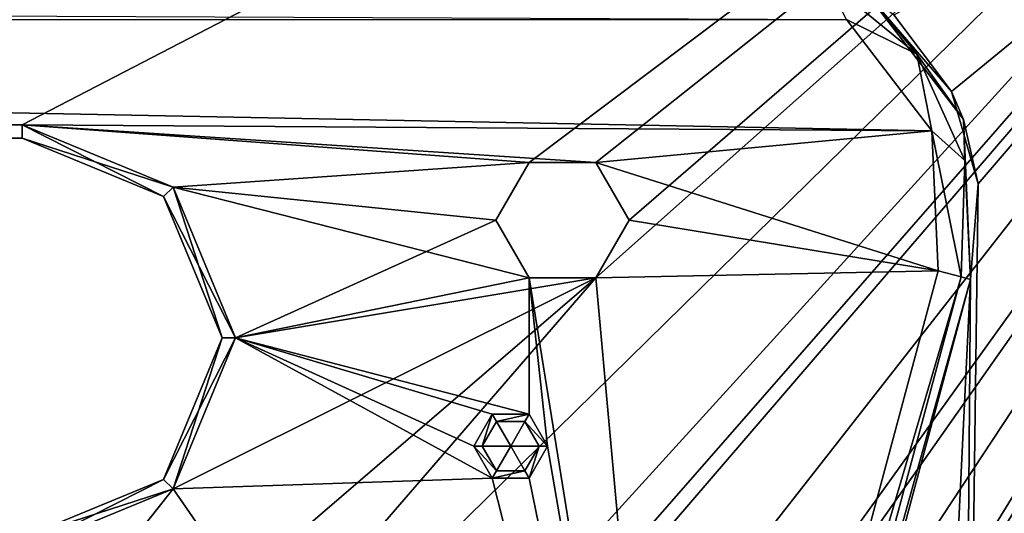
# Model space of a CAD drawing. Header units: inches. Extents: x -12.5 to 12.5, y -27.4 to 0.
# Tile 130 of 136: x 8.9 to 10.7, y -2.5 to -1.6. Entities that reach past the tile are written whole.
import ezdxf

# ---------------------------------------------------------------- set-up
doc = ezdxf.new("R2010")
doc.units = ezdxf.units.IN
doc.header["$LTSCALE"] = 52.148148
doc.header["$MEASUREMENT"] = 0
for name, color, linetype in [('1', 7, 'CONTINUOUS'), ('10', 7, 'CONTINUOUS'), ('1034', 7, 'CONTINUOUS'), ('1035', 7, 'CONTINUOUS'), ('1036', 7, 'CONTINUOUS'), ('1037', 7, 'CONTINUOUS'), ('1038', 7, 'CONTINUOUS'), ('1039', 7, 'CONTINUOUS'), ('106', 7, 'CONTINUOUS'), ('1064', 7, 'CONTINUOUS'), ('1065', 7, 'CONTINUOUS'), ('1117', 7, 'CONTINUOUS'), ('1118', 7, 'CONTINUOUS'), ('113', 7, 'CONTINUOUS'), ('116', 7, 'CONTINUOUS'), ('123', 7, 'CONTINUOUS'), ('125', 7, 'CONTINUOUS'), ('126', 7, 'CONTINUOUS'), ('127', 7, 'CONTINUOUS'), ('1373', 7, 'CONTINUOUS'), ('1374', 7, 'CONTINUOUS'), ('1377', 7, 'CONTINUOUS'), ('1378', 7, 'CONTINUOUS'), ('1380', 7, 'CONTINUOUS'), ('1381', 7, 'CONTINUOUS'), ('2', 7, 'CONTINUOUS'), ('4', 7, 'CONTINUOUS'), ('54', 7, 'CONTINUOUS'), ('9', 7, 'CONTINUOUS')]:
    doc.layers.add(name, color=color, linetype=linetype)

msp = doc.modelspace()

# ---------------------------------------------------------------- linework, layer by layer
at = {"layer": '1', "linetype": 'Continuous'}
for points in [[(-12.2412, -0.07), (-9.9625, -1.8797), (12.2412, -0.07), (-12.2412, -0.07)], [(-9.9625, -1.8797), (-8.8875, -1.809), (12.2412, -0.07), (-9.9625, -1.8797)], [(-8.8875, -1.809), (-7.0125, -1.809), (12.2412, -0.07), (-8.8875, -1.809)], [(-7.0125, -1.809), (-5.7075, -1.809), (12.2412, -0.07), (-7.0125, -1.809)], [(-5.7075, -1.809), (-3.8325, -1.809), (12.2412, -0.07), (-5.7075, -1.809)], [(-3.8325, -1.809), (-2.5275, -1.809), (12.2412, -0.07), (-3.8325, -1.809)], [(-2.5275, -1.809), (-0.6525, -1.809), (12.2412, -0.07), (-2.5275, -1.809)], [(-0.6525, -1.809), (0.6525, -1.809), (12.2412, -0.07), (-0.6525, -1.809)], [(0.6525, -1.809), (2.5275, -1.809), (12.2412, -0.07), (0.6525, -1.809)], [(2.5275, -1.809), (3.8325, -1.809), (12.2412, -0.07), (2.5275, -1.809)], [(3.3795, -24.259), (3.7165, -24.7877), (12.2412, -0.07), (3.3795, -24.259)], [(4.4125, -21.109), (3.3795, -24.259), (12.2412, -0.07), (4.4125, -21.109)], [(3.7165, -24.7877), (3.8415, -24.7877), (12.2412, -0.07), (3.7165, -24.7877)], [(3.8325, -1.809), (5.7075, -1.809), (12.2412, -0.07), (3.8325, -1.809)], [(3.8415, -24.7877), (3.904, -24.896), (12.2412, -0.07), (3.8415, -24.7877)], [(12.2412, -0.07), (3.904, -24.896), (4.9442, -27.303), (12.2412, -0.07)], [(4.6455, -19.534), (4.2953, -20.8262), (12.2412, -0.07), (4.6455, -19.534)], [(4.2953, -20.8262), (4.4125, -21.109), (12.2412, -0.07), (4.2953, -20.8262)], [(5.0675, -17.959), (4.6455, -19.534), (12.2412, -0.07), (5.0675, -17.959)], [(5.4895, -16.384), (5.0675, -17.959), (12.2412, -0.07), (5.4895, -16.384)], [(5.9453, -15.0918), (5.4895, -16.384), (12.2412, -0.07), (5.9453, -15.0918)], [(5.7075, -1.809), (7.0125, -1.809), (12.2412, -0.07), (5.7075, -1.809)], [(6.2163, -13.5168), (5.9453, -14.5262), (12.2412, -0.07), (6.2163, -13.5168)], [(6.0625, -14.809), (5.9453, -15.0918), (12.2412, -0.07), (6.0625, -14.809)], [(5.9453, -14.5262), (6.0625, -14.809), (12.2412, -0.07), (5.9453, -14.5262)], [(6.6383, -11.9418), (6.2163, -12.9512), (12.2412, -0.07), (6.6383, -11.9418)], [(6.3335, -13.234), (6.2163, -13.5168), (12.2412, -0.07), (6.3335, -13.234)], [(6.2163, -12.9512), (6.3335, -13.234), (12.2412, -0.07), (6.2163, -12.9512)], [(7.0603, -10.3668), (6.6383, -11.3762), (12.2412, -0.07), (7.0603, -10.3668)], [(6.7555, -11.659), (6.6383, -11.9418), (12.2412, -0.07), (6.7555, -11.659)], [(6.6383, -11.3762), (6.7555, -11.659), (12.2412, -0.07), (6.6383, -11.3762)], [(7.0125, -1.809), (8.8875, -1.809), (12.2412, -0.07), (7.0125, -1.809)], [(7.4823, -8.7918), (7.0603, -9.8012), (12.2412, -0.07), (7.4823, -8.7918)], [(7.1775, -10.084), (7.0603, -10.3668), (12.2412, -0.07), (7.1775, -10.084)], [(7.0603, -9.8012), (7.1775, -10.084), (12.2412, -0.07), (7.0603, -9.8012)], [(7.9043, -7.2168), (7.4823, -8.2262), (12.2412, -0.07), (7.9043, -7.2168)], [(7.5995, -8.509), (7.4823, -8.7918), (12.2412, -0.07), (7.5995, -8.509)], [(7.4823, -8.2262), (7.5995, -8.509), (12.2412, -0.07), (7.4823, -8.2262)], [(8.3263, -5.6418), (7.9043, -6.6512), (12.2412, -0.07), (8.3263, -5.6418)], [(8.0215, -6.934), (7.9043, -7.2168), (12.2412, -0.07), (8.0215, -6.934)], [(7.9043, -6.6512), (8.0215, -6.934), (12.2412, -0.07), (7.9043, -6.6512)], [(8.7483, -4.0668), (8.0435, -4.959), (12.2412, -0.07), (8.7483, -4.0668)], [(8.0435, -4.959), (8.3263, -5.0762), (12.2412, -0.07), (8.0435, -4.959)], [(8.4435, -5.359), (8.3263, -5.6418), (12.2412, -0.07), (8.4435, -5.359)], [(8.3263, -5.0762), (8.4435, -5.359), (12.2412, -0.07), (8.3263, -5.0762)], [(9.9625, -2.0963), (8.7483, -3.5012), (12.2412, -0.07), (9.9625, -2.0963)], [(8.8655, -3.784), (8.7483, -4.0668), (12.2412, -0.07), (8.8655, -3.784)], [(8.7483, -3.5012), (8.8655, -3.784), (12.2412, -0.07), (8.7483, -3.5012)], [(8.8875, -1.809), (9.8375, -1.8797), (12.2412, -0.07), (8.8875, -1.809)], [(9.8375, -1.8797), (9.9625, -1.8797), (12.2412, -0.07), (9.8375, -1.8797)], [(9.9625, -1.8797), (10.025, -1.988), (12.2412, -0.07), (9.9625, -1.8797)], [(10.025, -1.988), (9.9625, -2.0963), (12.2412, -0.07), (10.025, -1.988)], [(9.1703, -1.9262), (9.8375, -1.8797), (8.8875, -1.809), (9.1703, -1.9262)], [(9.775, -1.988), (9.8375, -1.8797), (9.1703, -1.9262), (9.775, -1.988)], [(9.2875, -2.209), (9.775, -1.988), (9.1703, -1.9262), (9.2875, -2.209)], [(9.8375, -2.0963), (9.775, -1.988), (9.2875, -2.209), (9.8375, -2.0963)], [(9.9625, -2.0963), (9.1703, -2.4918), (8.4655, -3.384), (9.9625, -2.0963)], [(8.7483, -3.5012), (9.9625, -2.0963), (8.4655, -3.384), (8.7483, -3.5012)], [(9.1703, -2.4918), (9.9625, -2.0963), (9.2875, -2.209), (9.1703, -2.4918)], [(9.9625, -2.0963), (9.8375, -2.0963), (9.2875, -2.209), (9.9625, -2.0963)], [(9.1703, -2.4918), (8.8875, -2.609), (8.4655, -3.384), (9.1703, -2.4918)]]:
    msp.add_3dface(points, dxfattribs=at)
at = {"layer": '10', "linetype": 'Continuous'}
for points in [[(10.6647, -2.0994, -3.3), (10.1848, -3.8904, -3.3), (10.1848, -3.8904, -0.438), (10.6647, -2.0994, -3.3)], [(10.6647, -2.0994, -3.3), (10.1848, -3.8904, -0.438), (10.6647, -2.0994, -0.438), (10.6647, -2.0994, -3.3)]]:
    msp.add_3dface(points, dxfattribs=at)
at = {"layer": '1034', "linetype": 'Continuous'}
for points in [[(9.7495, -2.412, -0.075), (9.803, -2.412, -0.0429), (9.7762, -2.4583, -0.075), (9.7495, -2.412, -0.075)], [(9.7762, -2.4583, -0.075), (9.803, -2.412, -0.0429), (9.8298, -2.4583, -0.075), (9.7762, -2.4583, -0.075)], [(9.8298, -2.4583, -0.075), (9.803, -2.412, -0.0429), (9.8565, -2.412, -0.075), (9.8298, -2.4583, -0.075)]]:
    msp.add_3dface(points, dxfattribs=at)
at = {"layer": '1035', "linetype": 'Continuous'}
for points in [[(9.7495, -2.412, -0.075), (9.7762, -2.4583, -0.075), (9.7495, -2.412, -0.3572), (9.7495, -2.412, -0.075)], [(9.7495, -2.412, -0.3572), (9.7762, -2.4583, -0.075), (9.7762, -2.4583, -0.3572), (9.7495, -2.412, -0.3572)], [(9.8298, -2.4583, -0.075), (9.8565, -2.412, -0.075), (9.8298, -2.4583, -0.3572), (9.8298, -2.4583, -0.075)], [(9.8298, -2.4583, -0.3572), (9.8565, -2.412, -0.075), (9.8565, -2.412, -0.3572), (9.8298, -2.4583, -0.3572)], [(9.7762, -2.4583, -0.075), (9.8298, -2.4583, -0.075), (9.7762, -2.4583, -0.3572), (9.7762, -2.4583, -0.075)], [(9.7762, -2.4583, -0.3572), (9.8298, -2.4583, -0.075), (9.8298, -2.4583, -0.3572), (9.7762, -2.4583, -0.3572)]]:
    msp.add_3dface(points, dxfattribs=at)
at = {"layer": '1036', "linetype": 'Continuous'}
for points in [[(9.7685, -2.4718, -0.375), (9.734, -2.412, -0.375), (9.7762, -2.4583, -0.3572), (9.7685, -2.4718, -0.375)], [(9.734, -2.412, -0.375), (9.7495, -2.412, -0.3572), (9.7762, -2.4583, -0.3572), (9.734, -2.412, -0.375)], [(9.8375, -2.4718, -0.375), (9.8298, -2.4583, -0.3572), (9.8565, -2.412, -0.3572), (9.8375, -2.4718, -0.375)], [(9.872, -2.412, -0.375), (9.8375, -2.4718, -0.375), (9.8565, -2.412, -0.3572), (9.872, -2.412, -0.375)], [(9.8375, -2.4718, -0.375), (9.7685, -2.4718, -0.375), (9.8298, -2.4583, -0.3572), (9.8375, -2.4718, -0.375)], [(9.7685, -2.4718, -0.375), (9.7762, -2.4583, -0.3572), (9.8298, -2.4583, -0.3572), (9.7685, -2.4718, -0.375)]]:
    msp.add_3dface(points, dxfattribs=at)
at = {"layer": '1037', "linetype": 'Continuous'}
for points in [[(9.803, -2.412, -0.0429), (9.7495, -2.412, -0.075), (9.7762, -2.3657, -0.075), (9.803, -2.412, -0.0429)], [(9.8298, -2.3657, -0.075), (9.803, -2.412, -0.0429), (9.7762, -2.3657, -0.075), (9.8298, -2.3657, -0.075)], [(9.8565, -2.412, -0.075), (9.803, -2.412, -0.0429), (9.8298, -2.3657, -0.075), (9.8565, -2.412, -0.075)]]:
    msp.add_3dface(points, dxfattribs=at)
at = {"layer": '1038', "linetype": 'Continuous'}
for points in [[(9.7495, -2.412, -0.075), (9.7495, -2.412, -0.3572), (9.7762, -2.3657, -0.3572), (9.7495, -2.412, -0.075)], [(9.7762, -2.3657, -0.075), (9.7495, -2.412, -0.075), (9.7762, -2.3657, -0.3572), (9.7762, -2.3657, -0.075)], [(9.8298, -2.3657, -0.075), (9.7762, -2.3657, -0.075), (9.8298, -2.3657, -0.3572), (9.8298, -2.3657, -0.075)], [(9.8298, -2.3657, -0.3572), (9.7762, -2.3657, -0.075), (9.7762, -2.3657, -0.3572), (9.8298, -2.3657, -0.3572)], [(9.8565, -2.412, -0.3572), (9.8565, -2.412, -0.075), (9.8298, -2.3657, -0.075), (9.8565, -2.412, -0.3572)], [(9.8565, -2.412, -0.3572), (9.8298, -2.3657, -0.075), (9.8298, -2.3657, -0.3572), (9.8565, -2.412, -0.3572)]]:
    msp.add_3dface(points, dxfattribs=at)
at = {"layer": '1039', "linetype": 'Continuous'}
for points in [[(9.734, -2.412, -0.375), (9.7685, -2.3522, -0.375), (9.7495, -2.412, -0.3572), (9.734, -2.412, -0.375)], [(9.7495, -2.412, -0.3572), (9.7685, -2.3522, -0.375), (9.7762, -2.3657, -0.3572), (9.7495, -2.412, -0.3572)], [(9.7685, -2.3522, -0.375), (9.8375, -2.3522, -0.375), (9.7762, -2.3657, -0.3572), (9.7685, -2.3522, -0.375)], [(9.8375, -2.3522, -0.375), (9.8298, -2.3657, -0.3572), (9.7762, -2.3657, -0.3572), (9.8375, -2.3522, -0.375)], [(9.8375, -2.3522, -0.375), (9.872, -2.412, -0.375), (9.8298, -2.3657, -0.3572), (9.8375, -2.3522, -0.375)], [(9.872, -2.412, -0.375), (9.8565, -2.412, -0.3572), (9.8298, -2.3657, -0.3572), (9.872, -2.412, -0.375)]]:
    msp.add_3dface(points, dxfattribs=at)
at = {"layer": '106', "color": 9, "linetype": 'Continuous', "true_color": 0xbfc4ba}
for points in [[(5.1445, -26.5063, -3.07), (11.9432, -1.1333, -3.07), (12.1412, -1.1863, -3.07), (5.1445, -26.5063, -3.07)], [(5.3425, -26.5593, -3.07), (5.1445, -26.5063, -3.07), (12.1412, -1.1863, -3.07), (5.3425, -26.5593, -3.07)]]:
    msp.add_3dface(points, dxfattribs=at)
at = {"layer": '1064', "linetype": 'Continuous'}
for points in [[(9.8375, -1.8797), (9.775, -1.988), (9.8375, -1.8797, -0.375), (9.8375, -1.8797)], [(9.775, -1.988), (9.775, -1.988, -0.375), (9.8375, -1.8797, -0.375), (9.775, -1.988)], [(9.9625, -1.8797), (9.8375, -1.8797), (9.9625, -1.8797, -0.375), (9.9625, -1.8797)], [(9.8375, -1.8797), (9.8375, -1.8797, -0.375), (9.9625, -1.8797, -0.375), (9.8375, -1.8797)], [(10.025, -1.988), (9.9625, -1.8797), (10.025, -1.988, -0.375), (10.025, -1.988)], [(10.025, -1.988, -0.375), (9.9625, -1.8797), (9.9625, -1.8797, -0.375), (10.025, -1.988, -0.375)]]:
    msp.add_3dface(points, dxfattribs=at)
at = {"layer": '1065', "linetype": 'Continuous'}
for points in [[(9.775, -1.988), (9.8375, -2.0963), (9.775, -1.988, -0.375), (9.775, -1.988)], [(9.8375, -2.0963), (9.8375, -2.0963, -0.375), (9.775, -1.988, -0.375), (9.8375, -2.0963)], [(9.9625, -2.0963), (10.025, -1.988), (9.9625, -2.0963, -0.375), (9.9625, -2.0963)], [(10.025, -1.988), (10.025, -1.988, -0.375), (9.9625, -2.0963, -0.375), (10.025, -1.988)], [(9.8375, -2.0963), (9.9625, -2.0963), (9.8375, -2.0963, -0.375), (9.8375, -2.0963)], [(9.9625, -2.0963), (9.9625, -2.0963, -0.375), (9.8375, -2.0963, -0.375), (9.9625, -2.0963)]]:
    msp.add_3dface(points, dxfattribs=at)
at = {"layer": '1117', "linetype": 'Continuous'}
for points in [[(10.5638, -1.6769, -0.3935), (10.4324, -1.612, -0.375), (10.3947, -1.5381, -0.3935), (10.5638, -1.6769, -0.3935)], [(10.4685, -1.5604, -0.438), (10.5638, -1.6769, -0.3935), (10.3947, -1.5381, -0.3935), (10.4685, -1.5604, -0.438)], [(10.4685, -1.5604, -0.438), (10.6516, -1.799, -0.438), (10.5638, -1.6769, -0.3935), (10.4685, -1.5604, -0.438)], [(10.5924, -1.8206, -0.375), (10.4324, -1.612, -0.375), (10.5638, -1.6769, -0.3935), (10.5924, -1.8206, -0.375)], [(10.654, -1.8761, -0.3935), (10.5924, -1.8206, -0.375), (10.5638, -1.6769, -0.3935), (10.654, -1.8761, -0.3935)], [(10.6516, -1.799, -0.438), (10.654, -1.8761, -0.3935), (10.5638, -1.6769, -0.3935), (10.6516, -1.799, -0.438)], [(10.6516, -1.799, -0.438), (10.6647, -2.0994, -0.438), (10.654, -1.8761, -0.3935), (10.6516, -1.799, -0.438)], [(10.6038, -2.0831, -0.375), (10.5924, -1.8206, -0.375), (10.6469, -2.0946, -0.3935), (10.6038, -2.0831, -0.375)], [(10.6469, -2.0946, -0.3935), (10.5924, -1.8206, -0.375), (10.654, -1.8761, -0.3935), (10.6469, -2.0946, -0.3935)], [(10.6647, -2.0994, -0.438), (10.6469, -2.0946, -0.3935), (10.654, -1.8761, -0.3935), (10.6647, -2.0994, -0.438)]]:
    msp.add_3dface(points, dxfattribs=at)
at = {"layer": '1118', "linetype": 'Continuous'}
for points in [[(10.1239, -3.8741, -0.375), (10.6038, -2.0831, -0.375), (10.6469, -2.0946, -0.3935), (10.1239, -3.8741, -0.375)], [(10.167, -3.8856, -0.3935), (10.1239, -3.8741, -0.375), (10.6469, -2.0946, -0.3935), (10.167, -3.8856, -0.3935)], [(10.6647, -2.0994, -0.438), (10.167, -3.8856, -0.3935), (10.6469, -2.0946, -0.3935), (10.6647, -2.0994, -0.438)], [(10.6647, -2.0994, -0.438), (10.1848, -3.8904, -0.438), (10.167, -3.8856, -0.3935), (10.6647, -2.0994, -0.438)]]:
    msp.add_3dface(points, dxfattribs=at)
at = {"layer": '113', "linetype": 'Continuous'}
for points in [[(5.1445, -26.5063, -3.3), (11.9432, -1.1333, -3.3), (5.1445, -26.5063, -3.07), (5.1445, -26.5063, -3.3)], [(11.9432, -1.1333, -3.3), (11.9432, -1.1333, -3.07), (5.1445, -26.5063, -3.07), (11.9432, -1.1333, -3.3)]]:
    msp.add_3dface(points, dxfattribs=at)
at = {"layer": '116', "linetype": 'Continuous'}
for points in [[(12.1412, -1.1863, -3.3), (5.3425, -26.5593, -3.3), (12.1412, -1.1863, -3.07), (12.1412, -1.1863, -3.3)], [(5.3425, -26.5593, -3.3), (5.3425, -26.5593, -3.07), (12.1412, -1.1863, -3.07), (5.3425, -26.5593, -3.3)]]:
    msp.add_3dface(points, dxfattribs=at)
at = {"layer": '123', "linetype": 'Continuous'}
for points in [[(4.7722, -27.373, -2.782), (12.375, 0, -2.782), (12.1068, 0, -2.782), (4.7722, -27.373, -2.782)], [(12.375, 0, -2.782), (4.7722, -27.373, -2.782), (12.4634, -0.0366, -2.782), (12.375, 0, -2.782)], [(4.7722, -27.373, -2.782), (12.5, -0.125, -2.782), (12.4634, -0.0366, -2.782), (4.7722, -27.373, -2.782)], [(4.7722, -27.373, -2.782), (12.5, -0.9296, -2.782), (12.5, -0.125, -2.782), (4.7722, -27.373, -2.782)], [(4.7722, -27.373, -2.782), (5.4393, -27.2804, -2.782), (12.5, -0.9296, -2.782), (4.7722, -27.373, -2.782)]]:
    msp.add_3dface(points, dxfattribs=at)
at = {"layer": '125', "linetype": 'Continuous'}
for points in [[(12.2412, -0.07), (4.9442, -27.303), (12.2412, -0.07, -0.25), (12.2412, -0.07)], [(12.2412, -0.07, -0.25), (4.9442, -27.303), (12.2077, -0.195, -0.25), (12.2412, -0.07, -0.25)], [(4.9442, -27.303), (11.8127, -1.6694, -0.3911), (12.2077, -0.195, -0.25), (4.9442, -27.303)], [(12.1408, -0.445, -1.11), (5.0595, -26.8728, -1.0059), (5.0447, -26.928, -1.11), (12.1408, -0.445, -1.11)], [(5.1013, -26.7168, -1.0059), (5.0595, -26.8728, -1.0059), (12.1408, -0.445, -1.11), (5.1013, -26.7168, -1.0059)], [(5.9035, -23.7229, -1.0059), (5.1013, -26.7168, -1.0059), (12.1408, -0.445, -1.11), (5.9035, -23.7229, -1.0059)], [(5.9453, -23.5669, -1.0059), (5.9035, -23.7229, -1.0059), (12.1408, -0.445, -1.11), (5.9453, -23.5669, -1.0059)], [(6.7475, -20.573, -1.0059), (5.9453, -23.5669, -1.0059), (12.1408, -0.445, -1.11), (6.7475, -20.573, -1.0059)], [(6.7893, -20.417, -1.0059), (6.7475, -20.573, -1.0059), (12.1408, -0.445, -1.11), (6.7893, -20.417, -1.0059)], [(7.5915, -17.4231, -1.0059), (6.7893, -20.417, -1.0059), (12.1408, -0.445, -1.11), (7.5915, -17.4231, -1.0059)], [(7.6333, -17.2671, -1.0059), (7.5915, -17.4231, -1.0059), (12.1408, -0.445, -1.11), (7.6333, -17.2671, -1.0059)], [(8.4355, -14.2732, -1.0059), (7.6333, -17.2671, -1.0059), (12.1408, -0.445, -1.11), (8.4355, -14.2732, -1.0059)], [(8.4773, -14.1172, -1.0059), (8.4355, -14.2732, -1.0059), (12.1408, -0.445, -1.11), (8.4773, -14.1172, -1.0059)], [(9.2795, -11.1234, -1.0059), (8.4773, -14.1172, -1.0059), (12.1408, -0.445, -1.11), (9.2795, -11.1234, -1.0059)], [(9.3213, -10.9674, -1.0059), (9.2795, -11.1234, -1.0059), (12.1408, -0.445, -1.11), (9.3213, -10.9674, -1.0059)], [(10.1235, -7.9735, -1.0059), (9.3213, -10.9674, -1.0059), (12.1408, -0.445, -1.11), (10.1235, -7.9735, -1.0059)], [(10.1653, -7.8175, -1.0059), (10.1235, -7.9735, -1.0059), (12.1408, -0.445, -1.11), (10.1653, -7.8175, -1.0059)], [(10.9675, -4.8236, -1.0059), (10.1653, -7.8175, -1.0059), (12.1408, -0.445, -1.11), (10.9675, -4.8236, -1.0059)], [(11.8127, -1.6694, -0.3911), (4.9442, -27.303), (11.7709, -1.8254, -0.3911), (11.8127, -1.6694, -0.3911)], [(11.7709, -1.8254, -0.3911), (4.9442, -27.303), (10.9687, -4.8192, -0.3911), (11.7709, -1.8254, -0.3911)]]:
    msp.add_3dface(points, dxfattribs=at)
at = {"layer": '126', "linetype": 'Continuous'}
for points in [[(11.9875, -0.445, -1.11), (5.0447, -26.928, -1.11), (4.8914, -26.928, -1.11), (11.9875, -0.445, -1.11)], [(12.1408, -0.445, -1.11), (5.0447, -26.928, -1.11), (11.9875, -0.445, -1.11), (12.1408, -0.445, -1.11)]]:
    msp.add_3dface(points, dxfattribs=at)
at = {"layer": '127', "color": 253, "linetype": 'Continuous', "true_color": 0xaab2c4}
for points in [[(4.7722, -27.373, -2.782), (12.1068, 0, -2.782), (5.5428, -24.4972, -2.4165), (4.7722, -27.373, -2.782)], [(5.5428, -24.4972, -2.4165), (12.1068, 0, -2.782), (5.5573, -24.4431, -2.4165), (5.5428, -24.4972, -2.4165)], [(5.5573, -24.4431, -2.4165), (12.1068, 0, -2.782), (5.5645, -24.416, -2.368), (5.5573, -24.4431, -2.4165)], [(12.1068, 0, -2.782), (7.0173, -18.9943, -2.4165), (5.5645, -24.416, -2.368), (12.1068, 0, -2.782)], [(7.0173, -18.9943, -2.4165), (12.1068, 0, -2.782), (7.0318, -18.9402, -2.4165), (7.0173, -18.9943, -2.4165)], [(7.0318, -18.9402, -2.4165), (12.1068, 0, -2.782), (7.039, -18.9132, -2.368), (7.0318, -18.9402, -2.4165)], [(12.1068, 0, -2.782), (8.6996, -12.7158, -2.4165), (7.039, -18.9132, -2.368), (12.1068, 0, -2.782)], [(8.6996, -12.7158, -2.4165), (12.1068, 0, -2.782), (8.7141, -12.6617, -2.4165), (8.6996, -12.7158, -2.4165)], [(8.7141, -12.6617, -2.4165), (12.1068, 0, -2.782), (8.7213, -12.6346, -2.368), (8.7141, -12.6617, -2.4165)], [(12.1068, 0, -2.782), (10.3819, -6.4373, -2.4165), (8.7213, -12.6346, -2.368), (12.1068, 0, -2.782)], [(10.3819, -6.4373, -2.4165), (12.1068, 0, -2.782), (10.3964, -6.3832, -2.4165), (10.3819, -6.4373, -2.4165)], [(10.3964, -6.3832, -2.4165), (12.1068, 0, -2.782), (10.4037, -6.3561, -2.368), (10.3964, -6.3832, -2.4165)], [(12.1068, 0, -2.782), (10.845, -4.7091, -2.042), (10.4037, -6.3561, -2.368), (12.1068, 0, -2.782)], [(4.8914, -26.928, -1.11), (10.845, -4.7091, -1.292), (11.9875, -0.445, -1.11), (4.8914, -26.928, -1.11)]]:
    msp.add_3dface(points, dxfattribs=at)
at = {"layer": '1373', "linetype": 'Continuous'}
for points in [[(9.1527, -1.9438, -0.025), (8.8875, -1.834, -0.025), (9.1527, -1.9438, -0.35), (9.1527, -1.9438, -0.025)], [(9.1527, -1.9438, -0.35), (8.8875, -1.834, -0.025), (8.8875, -1.834, -0.35), (9.1527, -1.9438, -0.35)], [(9.2625, -2.209, -0.025), (9.1527, -1.9438, -0.025), (9.2625, -2.209, -0.35), (9.2625, -2.209, -0.025)], [(9.2625, -2.209, -0.35), (9.1527, -1.9438, -0.025), (9.1527, -1.9438, -0.35), (9.2625, -2.209, -0.35)], [(9.1527, -2.4742, -0.025), (9.2625, -2.209, -0.025), (9.1527, -2.4742, -0.35), (9.1527, -2.4742, -0.025)], [(9.1527, -2.4742, -0.35), (9.2625, -2.209, -0.025), (9.2625, -2.209, -0.35), (9.1527, -2.4742, -0.35)], [(8.8875, -2.584, -0.35), (8.8875, -2.584, -0.025), (9.1527, -2.4742, -0.025), (8.8875, -2.584, -0.35)], [(8.8875, -2.584, -0.35), (9.1527, -2.4742, -0.025), (9.1527, -2.4742, -0.35), (8.8875, -2.584, -0.35)]]:
    msp.add_3dface(points, dxfattribs=at)
at = {"layer": '1374', "linetype": 'Continuous'}
for points in [[(8.8875, -1.834, -0.35), (8.8875, -1.834, -0.025), (7.0125, -1.834, -0.025), (8.8875, -1.834, -0.35)], [(8.8875, -1.834, -0.35), (7.0125, -1.834, -0.025), (7.0125, -1.834, -0.35), (8.8875, -1.834, -0.35)]]:
    msp.add_3dface(points, dxfattribs=at)
at = {"layer": '1377', "linetype": 'Continuous'}
for points in [[(9.1703, -1.9262), (8.8875, -1.809), (9.1527, -1.9438, -0.025), (9.1703, -1.9262)], [(8.8875, -1.809), (8.8875, -1.834, -0.025), (9.1527, -1.9438, -0.025), (8.8875, -1.809)], [(9.1703, -1.9262), (9.1527, -1.9438, -0.025), (9.2625, -2.209, -0.025), (9.1703, -1.9262)], [(9.2875, -2.209), (9.1703, -1.9262), (9.2625, -2.209, -0.025), (9.2875, -2.209)], [(9.1703, -2.4918), (9.2875, -2.209), (9.1527, -2.4742, -0.025), (9.1703, -2.4918)], [(9.2875, -2.209), (9.2625, -2.209, -0.025), (9.1527, -2.4742, -0.025), (9.2875, -2.209)], [(8.8875, -2.584, -0.025), (9.1703, -2.4918), (9.1527, -2.4742, -0.025), (8.8875, -2.584, -0.025)], [(8.8875, -2.609), (9.1703, -2.4918), (8.8875, -2.584, -0.025), (8.8875, -2.609)]]:
    msp.add_3dface(points, dxfattribs=at)
at = {"layer": '1378', "linetype": 'Continuous'}
for points in [[(8.8875, -1.809), (7.0125, -1.809), (8.8875, -1.834, -0.025), (8.8875, -1.809)], [(8.8875, -1.834, -0.025), (7.0125, -1.809), (7.0125, -1.834, -0.025), (8.8875, -1.834, -0.025)]]:
    msp.add_3dface(points, dxfattribs=at)
at = {"layer": '1380', "linetype": 'Continuous'}
for points in [[(7.0125, -1.809, -0.375), (8.8875, -1.809, -0.375), (7.0125, -1.834, -0.35), (7.0125, -1.809, -0.375)], [(8.8875, -1.809, -0.375), (8.8875, -1.834, -0.35), (7.0125, -1.834, -0.35), (8.8875, -1.809, -0.375)]]:
    msp.add_3dface(points, dxfattribs=at)
at = {"layer": '1381', "linetype": 'Continuous'}
for points in [[(8.8875, -1.809, -0.375), (9.1703, -1.9262, -0.375), (8.8875, -1.834, -0.35), (8.8875, -1.809, -0.375)], [(9.1703, -1.9262, -0.375), (9.1527, -1.9438, -0.35), (8.8875, -1.834, -0.35), (9.1703, -1.9262, -0.375)], [(9.1703, -1.9262, -0.375), (9.2875, -2.209, -0.375), (9.1527, -1.9438, -0.35), (9.1703, -1.9262, -0.375)], [(9.2875, -2.209, -0.375), (9.2625, -2.209, -0.35), (9.1527, -1.9438, -0.35), (9.2875, -2.209, -0.375)], [(9.1703, -2.4918, -0.375), (9.1527, -2.4742, -0.35), (9.2625, -2.209, -0.35), (9.1703, -2.4918, -0.375)], [(9.2875, -2.209, -0.375), (9.1703, -2.4918, -0.375), (9.2625, -2.209, -0.35), (9.2875, -2.209, -0.375)], [(9.1703, -2.4918, -0.375), (8.8875, -2.609, -0.375), (9.1527, -2.4742, -0.35), (9.1703, -2.4918, -0.375)], [(8.8875, -2.609, -0.375), (8.8875, -2.584, -0.35), (9.1527, -2.4742, -0.35), (8.8875, -2.609, -0.375)]]:
    msp.add_3dface(points, dxfattribs=at)
at = {"layer": '2', "linetype": 'Continuous'}
for points in [[(5.4393, -27.2804, -3.3), (12.1412, -1.1863, -3.3), (12.5, -0.9296, -3.3), (5.4393, -27.2804, -3.3)], [(11.9432, -1.1333, -3.3), (5.1445, -26.5063, -3.3), (11.4685, -1.2016, -3.3), (11.9432, -1.1333, -3.3)], [(5.3425, -26.5593, -3.3), (12.1412, -1.1863, -3.3), (5.4393, -27.2804, -3.3), (5.3425, -26.5593, -3.3)], [(11.4685, -1.2016, -3.3), (5.1445, -26.5063, -3.3), (10.646, -4.448, -3.3), (11.4685, -1.2016, -3.3)], [(10.6292, -1.7469, -3.3), (10.5212, -1.6029, -3.3), (11.2935, -1.2016, -3.3), (10.6292, -1.7469, -3.3)], [(10.6792, -1.9199, -3.3), (10.6292, -1.7469, -3.3), (11.2935, -1.2016, -3.3), (10.6792, -1.9199, -3.3)], [(10.6792, -1.9199, -3.3), (11.2935, -1.2016, -3.3), (10.646, -4.448, -3.3), (10.6792, -1.9199, -3.3)], [(11.2935, -1.2016, -3.3), (11.4685, -1.2016, -3.3), (10.646, -4.448, -3.3), (11.2935, -1.2016, -3.3)], [(10.6647, -2.0994, -3.3), (10.6792, -1.9199, -3.3), (10.646, -4.448, -3.3), (10.6647, -2.0994, -3.3)], [(10.1848, -3.8904, -3.3), (10.6647, -2.0994, -3.3), (10.5585, -4.2964, -3.3), (10.1848, -3.8904, -3.3)], [(10.5585, -4.2964, -3.3), (10.6647, -2.0994, -3.3), (10.646, -4.448, -3.3), (10.5585, -4.2964, -3.3)]]:
    msp.add_3dface(points, dxfattribs=at)
at = {"layer": '4', "linetype": 'Continuous'}
for points in [[(5.4393, -27.2804, -3.3), (12.5, -0.9296, -3.3), (5.4393, -27.2804, -2.782), (5.4393, -27.2804, -3.3)], [(5.4393, -27.2804, -2.782), (12.5, -0.9296, -3.3), (12.5, -0.9296, -2.782), (5.4393, -27.2804, -2.782)]]:
    msp.add_3dface(points, dxfattribs=at)
at = {"layer": '54', "linetype": 'Continuous'}
for points in [[(10.5212, -1.6029, -3.3), (10.6292, -1.7469, -3.3), (10.4685, -1.5604, -0.438), (10.5212, -1.6029, -3.3)], [(10.4685, -1.5604, -0.438), (10.6292, -1.7469, -3.3), (10.6516, -1.799, -0.438), (10.4685, -1.5604, -0.438)], [(10.6292, -1.7469, -3.3), (10.6792, -1.9199, -3.3), (10.6516, -1.799, -0.438), (10.6292, -1.7469, -3.3)], [(10.6792, -1.9199, -3.3), (10.6647, -2.0994, -3.3), (10.6516, -1.799, -0.438), (10.6792, -1.9199, -3.3)], [(10.6647, -2.0994, -3.3), (10.6647, -2.0994, -0.438), (10.6516, -1.799, -0.438), (10.6647, -2.0994, -3.3)]]:
    msp.add_3dface(points, dxfattribs=at)
at = {"layer": '9', "linetype": 'Continuous'}
for points in [[(0, -1.613, -0.375), (0.2207, -1.568, -0.375), (10.4324, -1.612, -0.375), (0, -1.613, -0.375)], [(-10.4324, -1.612, -0.375), (0, -1.613, -0.375), (8.8875, -1.809, -0.375), (-10.4324, -1.612, -0.375)], [(7.0125, -1.809, -0.375), (-10.4324, -1.612, -0.375), (8.8875, -1.809, -0.375), (7.0125, -1.809, -0.375)], [(10.5924, -1.8206, -0.375), (0, -1.613, -0.375), (10.4324, -1.612, -0.375), (10.5924, -1.8206, -0.375)], [(0, -1.613, -0.375), (10.5924, -1.8206, -0.375), (8.8875, -1.809, -0.375), (0, -1.613, -0.375)], [(9.9625, -1.8797, -0.375), (9.8375, -1.8797, -0.375), (8.8875, -1.809, -0.375), (9.9625, -1.8797, -0.375)], [(8.8875, -1.809, -0.375), (9.8375, -1.8797, -0.375), (9.1703, -1.9262, -0.375), (8.8875, -1.809, -0.375)], [(10.5924, -1.8206, -0.375), (9.9625, -1.8797, -0.375), (8.8875, -1.809, -0.375), (10.5924, -1.8206, -0.375)], [(10.6038, -2.0831, -0.375), (9.9625, -1.8797, -0.375), (10.5924, -1.8206, -0.375), (10.6038, -2.0831, -0.375)], [(9.8375, -1.8797, -0.375), (9.775, -1.988, -0.375), (9.1703, -1.9262, -0.375), (9.8375, -1.8797, -0.375)], [(10.025, -1.988, -0.375), (9.9625, -1.8797, -0.375), (10.6038, -2.0831, -0.375), (10.025, -1.988, -0.375)], [(9.775, -1.988, -0.375), (9.8375, -2.0963, -0.375), (9.1703, -1.9262, -0.375), (9.775, -1.988, -0.375)], [(9.1703, -1.9262, -0.375), (9.8375, -2.0963, -0.375), (9.2875, -2.209, -0.375), (9.1703, -1.9262, -0.375)], [(9.9625, -2.0963, -0.375), (10.025, -1.988, -0.375), (10.6038, -2.0831, -0.375), (9.9625, -2.0963, -0.375)], [(10.1239, -3.8741, -0.375), (9.9625, -2.0963, -0.375), (10.6038, -2.0831, -0.375), (10.1239, -3.8741, -0.375)], [(9.8375, -2.0963, -0.375), (9.8375, -2.3522, -0.375), (9.2875, -2.209, -0.375), (9.8375, -2.0963, -0.375)], [(9.872, -2.412, -0.375), (9.8375, -2.3522, -0.375), (9.8375, -2.0963, -0.375), (9.872, -2.412, -0.375)], [(9.872, -2.412, -0.375), (9.8375, -2.0963, -0.375), (10.1239, -3.8741, -0.375), (9.872, -2.412, -0.375)], [(9.8375, -2.0963, -0.375), (9.9625, -2.0963, -0.375), (10.1239, -3.8741, -0.375), (9.8375, -2.0963, -0.375)], [(9.2875, -2.209, -0.375), (9.7685, -2.4718, -0.375), (9.1703, -2.4918, -0.375), (9.2875, -2.209, -0.375)], [(9.734, -2.412, -0.375), (9.7685, -2.4718, -0.375), (9.2875, -2.209, -0.375), (9.734, -2.412, -0.375)], [(9.7685, -2.3522, -0.375), (9.734, -2.412, -0.375), (9.2875, -2.209, -0.375), (9.7685, -2.3522, -0.375)], [(9.8375, -2.3522, -0.375), (9.7685, -2.3522, -0.375), (9.2875, -2.209, -0.375), (9.8375, -2.3522, -0.375)], [(9.8375, -2.4718, -0.375), (9.872, -2.412, -0.375), (10.1239, -3.8741, -0.375), (9.8375, -2.4718, -0.375)], [(9.7685, -2.4718, -0.375), (10.1239, -3.8741, -0.375), (9.1703, -2.4918, -0.375), (9.7685, -2.4718, -0.375)], [(9.7685, -2.4718, -0.375), (9.8375, -2.4718, -0.375), (10.1239, -3.8741, -0.375), (9.7685, -2.4718, -0.375)], [(9.1703, -2.4918, -0.375), (10.1239, -3.8741, -0.375), (8.8875, -2.609, -0.375), (9.1703, -2.4918, -0.375)]]:
    msp.add_3dface(points, dxfattribs=at)

doc.saveas('drawing.dxf')
